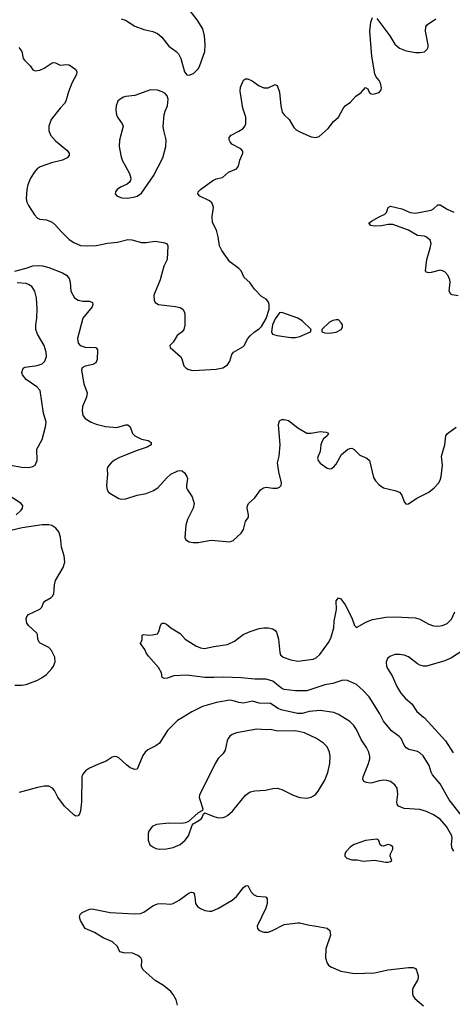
# Model space of a CAD drawing. Header units: inches. Extents: x 1308439 to 1441336, y 959892 to 1036309.
# Tile 133 of 167: x 1380793 to 1384617, y 1007458 to 1016172. Entities that reach past the tile are written whole.
import ezdxf

# ---------------------------------------------------------------- set-up
doc = ezdxf.new("R2010")
doc.units = ezdxf.units.IN
doc.header["$MEASUREMENT"] = 0
doc.layers.add('B3080', color=7, linetype='Continuous')
doc.layers.add('B3081', color=7, linetype='Continuous')

msp = doc.modelspace()

# ---------------------------------------------------------------- linework, layer by layer
at = {"layer": 'B3080', "color": 6}
for points, elevation in [([(1382237.6, 1010000), (1382187.6, 1009970), (1382099.2, 1009880.8), (1382029.6, 1009770), (1381995.7, 1009744.3), (1381924.3, 1009710), (1381900.8, 1009690), (1381881.3, 1009658.7), (1381830, 1009539.9), (1381810, 1009534.9), (1381770, 1009550.2), (1381736, 1009576), (1381670, 1009639), (1381650, 1009648.9), (1381630, 1009650.4), (1381610, 1009644.7), (1381556.2, 1009610), (1381502.6, 1009590), (1381410, 1009546.4), (1381375, 1009525), (1381350, 1009495.5), (1381341.2, 1009470), (1381339.7, 1009250), (1381330.1, 1009169.9), (1381324.7, 1009150), (1381310, 1009125.6), (1381290, 1009122.8), (1381270, 1009134.7), (1381190, 1009212.6), (1381131.1, 1009290), (1381098.9, 1009350), (1381083.2, 1009370), (1381050, 1009387.5), (1381010, 1009387.2), (1380950, 1009376.2), (1380787.7, 1009332.3)], 2800), ([(1384630, 1008814), (1384615.7, 1008835.7), (1384609.2, 1008869.2), (1384615.5, 1008930), (1384611.2, 1008950), (1384565.7, 1009030), (1384510, 1009096.4), (1384450, 1009135), (1384390, 1009165.1), (1384330, 1009181.2), (1384190, 1009190.8), (1384142.3, 1009210), (1384129.4, 1009229.4), (1384127.7, 1009247.7), (1384136.5, 1009316.5), (1384129.2, 1009369.2), (1384110, 1009398.9), (1384070, 1009428.4), (1384038.9, 1009438.9), (1384010, 1009441.4), (1383970, 1009435.4), (1383910, 1009416.6), (1383890, 1009415.7), (1383859.7, 1009419.7), (1383835, 1009430), (1383826.3, 1009450), (1383829, 1009470), (1383877.2, 1009590), (1383887.1, 1009630), (1383887.5, 1009650), (1383878.4, 1009690), (1383859.1, 1009730), (1383810, 1009801.9), (1383768.7, 1009890), (1383746.2, 1009926.2), (1383710, 1009960.2), (1383647.8, 1010000)], 2800), ([(1384697.6, 1009130), (1384590, 1009267.5), (1384508.4, 1009408.4), (1384443, 1009490), (1384431.3, 1009511.3), (1384412.6, 1009570), (1384357.8, 1009657.8), (1384330, 1009684.8), (1384310, 1009696.4), (1384233.8, 1009713.8), (1384207.7, 1009727.7), (1384190, 1009752.3), (1384165.7, 1009810), (1384148.3, 1009828.3), (1384078.5, 1009878.5), (1384010, 1009964.8), (1383992.2, 1010000)], 2700), ([(1384362.4, 1010000), (1384371.9, 1009991.9), (1384557.5, 1009790), (1384623.6, 1009683.6)], 2700), ([(1382188.6, 1007450), (1382176.4, 1007496.4), (1382150, 1007544.1), (1382129.2, 1007570), (1382065.1, 1007625.1), (1381988.9, 1007668.9), (1381882.8, 1007762.8), (1381869.8, 1007790), (1381872.4, 1007850), (1381862.8, 1007870), (1381836.4, 1007890), (1381790, 1007911.4), (1381710, 1007912.6), (1381682.1, 1007922.1), (1381672.8, 1007932.8), (1381656.4, 1007970), (1381611.7, 1008011.7), (1381530, 1008044.6), (1381452.5, 1008092.5), (1381370.7, 1008130), (1381330, 1008200.5), (1381321.5, 1008230), (1381326.8, 1008253.2), (1381344.5, 1008270), (1381410, 1008300.3), (1381430, 1008302.7), (1381591.1, 1008271.1), (1381810, 1008257.8), (1381859.3, 1008260.7), (1381890, 1008271.7), (1381971, 1008330), (1382010, 1008346.5), (1382050, 1008351.2), (1382130, 1008344.7), (1382150, 1008349.6), (1382202.1, 1008377.9), (1382290, 1008445.6), (1382310, 1008451.6), (1382325.9, 1008445.9), (1382335, 1008435), (1382341.7, 1008410), (1382347.4, 1008350), (1382364.1, 1008324.1), (1382390, 1008304.8), (1382428.6, 1008288.6), (1382470, 1008281.3), (1382490, 1008283), (1382550, 1008307.7), (1382670, 1008379.6), (1382710, 1008411.8), (1382770, 1008490.5), (1382790, 1008507.5), (1382810, 1008508.5), (1382834.7, 1008454.7), (1382858.1, 1008430), (1382890, 1008415.4), (1382962, 1008410), (1382970, 1008405.4), (1382979, 1008390), (1382978.8, 1008350), (1382968.8, 1008310), (1382892.5, 1008150), (1382893.4, 1008130), (1382910.4, 1008110), (1382950, 1008096.3), (1382990, 1008097.1), (1383026, 1008110), (1383130, 1008162.9), (1383250, 1008178.1), (1383270, 1008178.4), (1383339.7, 1008159.7), (1383414.8, 1008150), (1383510.1, 1008130.1), (1383535.6, 1008110), (1383539.5, 1008070), (1383499.8, 1007950), (1383496.3, 1007870), (1383510, 1007822.4), (1383523.8, 1007803.8), (1383542, 1007790), (1383630.1, 1007750.1), (1383751.3, 1007731.3), (1383930, 1007737), (1384050, 1007762.7), (1384230, 1007782.6), (1384270, 1007782.6), (1384290, 1007774.5), (1384300.1, 1007760.1), (1384313.7, 1007710), (1384314.2, 1007690), (1384308.4, 1007670), (1384270, 1007607.8), (1384263.7, 1007590), (1384264.1, 1007550), (1384271.6, 1007530), (1384287, 1007510), (1384363.5, 1007443.5)], 2800)]:
    msp.add_lwpolyline(points, dxfattribs=dict(at, elevation=elevation))
at = {"layer": 'B3080', "color": 6, "elevation": 2900}
for points in [[(1382890, 1009893.7), (1382710, 1009860.2), (1382670, 1009844.8), (1382650.6, 1009829.4), (1382636, 1009810), (1382627.3, 1009790), (1382610, 1009707.1), (1382590, 1009676.5), (1382548.1, 1009631.9), (1382519.8, 1009590), (1382382.3, 1009310), (1382380.2, 1009290), (1382384.8, 1009270), (1382412.5, 1009187.5), (1382408, 1009172), (1382370, 1009151.5), (1382284, 1009076), (1382257, 1009063), (1382222.9, 1009057.1), (1382110, 1009061.6), (1382002, 1009050), (1381963.6, 1009030), (1381934.7, 1008990), (1381929.2, 1008970), (1381929.2, 1008909.2), (1381944.2, 1008870), (1381968.2, 1008850), (1381997.5, 1008837.5), (1382030, 1008832.1), (1382090, 1008833.2), (1382150, 1008844.5), (1382210, 1008871.9), (1382254, 1008910), (1382284.6, 1008950), (1382317.2, 1009042.8), (1382326, 1009054), (1382376.6, 1009083.4), (1382398.3, 1009101.7), (1382406, 1009110), (1382418, 1009142), (1382428.9, 1009151.1), (1382510, 1009118.8), (1382549.3, 1009109.3), (1382590, 1009110.9), (1382610, 1009116.6), (1382631, 1009129), (1382672.4, 1009167.6), (1382788.6, 1009310), (1382830, 1009337.5), (1382870, 1009345.7), (1382966.4, 1009353.6), (1383030, 1009368.7), (1383070, 1009370.1), (1383110, 1009360.1), (1383210, 1009307.8), (1383270, 1009288.4), (1383330, 1009281.8), (1383369, 1009291), (1383390, 1009302.7), (1383410, 1009319), (1383430, 1009344.6), (1383490, 1009442.9), (1383517.9, 1009510), (1383533.7, 1009590), (1383537.9, 1009650), (1383530.8, 1009690), (1383510, 1009735.4), (1383478.9, 1009770), (1383416.5, 1009810), (1383310, 1009859.6), (1383230, 1009878.5), (1383074.5, 1009874.5), (1383010, 1009890.3), (1382970, 1009887.7)], [(1383950, 1008918.2), (1383850, 1008907.7), (1383750, 1008872.3), (1383715.6, 1008850), (1383678, 1008810), (1383665.3, 1008790), (1383665.3, 1008770), (1383684.4, 1008750), (1383730, 1008736.8), (1383775.5, 1008735.5), (1383830, 1008725.6), (1383930, 1008734.2), (1384030, 1008714.7), (1384050, 1008714.3), (1384070, 1008722.3), (1384082.9, 1008730), (1384068.7, 1008770), (1384071.6, 1008790), (1384090.7, 1008830), (1384090.6, 1008850.6), (1384070, 1008867.3), (1384050.6, 1008870.6), (1384010, 1008858), (1383990, 1008860.9), (1383979.8, 1008870), (1383966.1, 1008906.1)]]:
    msp.add_lwpolyline(points, close=True, dxfattribs=at)
at = {"layer": 'B3081', "color": 6}
for points, elevation in [([(1381690, 1016180.8), (1381726.9, 1016166.9), (1381810, 1016113.6), (1381890, 1016086.3), (1381970, 1016066.2), (1382010.1, 1016050.1), (1382050, 1016017.5), (1382110, 1015938), (1382176.5, 1015890), (1382195.6, 1015870), (1382215.8, 1015830), (1382250, 1015710.8), (1382270, 1015685.5), (1382290, 1015681.3), (1382330, 1015696.9), (1382370, 1015736.5), (1382381.4, 1015758.6), (1382429.4, 1015890.6), (1382432.9, 1015950), (1382426.5, 1016030), (1382410.4, 1016090), (1382362.3, 1016170), (1382300.5, 1016250)], 3000), ([(1380786.2, 1015926.2), (1380810.2, 1015890), (1380824.7, 1015830), (1380833.9, 1015813.9), (1380884.4, 1015764.4), (1380910, 1015729.2), (1380930, 1015719.8), (1380970, 1015725.5), (1381010, 1015742.5), (1381070, 1015784.6), (1381090, 1015792.3), (1381110, 1015789), (1381150, 1015769.5), (1381210, 1015776.6), (1381230, 1015772.4), (1381290.1, 1015730.1), (1381298, 1015710), (1381294.3, 1015685.7), (1381255, 1015610), (1381225.5, 1015534.5), (1381201.6, 1015450), (1381189.6, 1015430), (1381150, 1015388.4), (1381071.9, 1015290), (1381051.2, 1015228.8), (1381050.7, 1015190), (1381065.7, 1015150), (1381110, 1015100.5), (1381210, 1015018.5), (1381229.6, 1014990), (1381231.2, 1014970), (1381212.4, 1014950), (1381170.2, 1014930), (1381074.7, 1014905.3), (1380975, 1014870), (1380948.2, 1014851.8), (1380927, 1014830), (1380889.6, 1014770), (1380865.9, 1014710), (1380856.8, 1014670), (1380849.7, 1014590), (1380856.3, 1014556.3), (1380870, 1014526.9), (1380923.7, 1014443.7), (1380950, 1014416.9), (1380970, 1014407.8), (1381030, 1014399.4), (1381078.8, 1014378.8), (1381110, 1014354.2), (1381158.5, 1014298.5), (1381230, 1014227.4), (1381270, 1014199.5), (1381330, 1014174.4), (1381389.5, 1014169.5), (1381470, 1014174.8), (1381570, 1014195.1), (1381658.1, 1014201.9), (1381750, 1014226.5), (1381783.4, 1014223.4), (1381870, 1014199.1), (1381910, 1014199.9), (1381990, 1014211.6), (1382061.2, 1014201.2), (1382093.4, 1014190), (1382102.5, 1014170), (1382096, 1014050), (1382067.5, 1013990), (1382034.1, 1013870), (1381983, 1013750), (1381978.8, 1013730), (1381980.2, 1013690), (1381989.6, 1013669.6), (1382019.5, 1013650), (1382170, 1013635), (1382210, 1013624.6), (1382235.1, 1013610), (1382247.6, 1013590), (1382251.9, 1013570), (1382251.7, 1013468.3), (1382244.4, 1013430), (1382230, 1013410.8), (1382183.7, 1013376.3), (1382150, 1013318.4), (1382120.7, 1013290), (1382124, 1013270), (1382214.9, 1013190), (1382225.5, 1013170), (1382244.2, 1013110), (1382262.4, 1013090), (1382280, 1013080), (1382309.4, 1013069.4), (1382330, 1013068.4), (1382530, 1013078.4), (1382589, 1013091), (1382630, 1013116), (1382649.9, 1013150.1), (1382668.5, 1013210), (1382682.5, 1013230), (1382763.7, 1013276.3), (1382775.7, 1013290), (1382809, 1013350), (1382830, 1013374.2), (1382867.6, 1013410), (1382910, 1013436.8), (1382930, 1013455.9), (1382972.4, 1013527.6), (1382997.4, 1013610), (1382996.6, 1013650), (1382990, 1013679.1), (1382970, 1013698.2), (1382930, 1013722.2), (1382867.9, 1013787.9), (1382826.2, 1013846.2), (1382776.2, 1013890), (1382749.8, 1013950), (1382730.7, 1013970), (1382651.3, 1014030), (1382579, 1014130), (1382559.9, 1014170), (1382548.4, 1014250), (1382532.2, 1014310), (1382497.5, 1014377.5), (1382493.6, 1014430), (1382504.4, 1014510), (1382501.2, 1014530), (1382490.7, 1014550), (1382470.7, 1014570), (1382386, 1014610), (1382367, 1014630), (1382369.1, 1014650), (1382389.8, 1014670), (1382500.7, 1014750), (1382530, 1014762.2), (1382585.1, 1014774.9), (1382638.1, 1014821.9), (1382708.2, 1014851.8), (1382725.6, 1014874.4), (1382738.5, 1014930), (1382765.7, 1014990), (1382765.1, 1015010), (1382746, 1015030), (1382667.7, 1015070), (1382651.7, 1015090), (1382644.4, 1015110), (1382643.9, 1015130), (1382663, 1015150), (1382730, 1015184.5), (1382767, 1015210), (1382784.1, 1015230), (1382792.5, 1015250), (1382790.8, 1015310), (1382764.8, 1015390), (1382741.8, 1015538.2), (1382744.5, 1015575.5), (1382770, 1015636.9), (1382789.9, 1015650.1), (1382810, 1015649.3), (1382847.4, 1015630), (1382910, 1015585.8), (1382950, 1015568.4), (1382990, 1015570.2), (1383050, 1015599.6), (1383069.2, 1015589.2), (1383090, 1015530.6), (1383100.1, 1015410), (1383114.1, 1015354.1), (1383129.3, 1015329.3), (1383175.9, 1015290), (1383217.3, 1015217.3), (1383237.7, 1015197.7), (1383270, 1015178.2), (1383370, 1015136.5), (1383410, 1015128.9), (1383440.9, 1015139.1), (1383520.9, 1015210), (1383565.6, 1015270), (1383609.9, 1015310.1), (1383652.9, 1015387.1), (1383670, 1015409.2), (1383717.5, 1015442.5), (1383763.5, 1015496.5), (1383812.3, 1015527.7), (1383850, 1015571.6), (1383870, 1015560.5), (1383881.5, 1015530), (1383890, 1015519.7), (1383910, 1015512.9), (1383942, 1015518), (1383970, 1015529.1), (1383988.5, 1015550), (1383991.9, 1015570), (1383981.4, 1015610), (1383970, 1015634.5), (1383941.4, 1015670), (1383932, 1015692), (1383904.9, 1015850), (1383888.3, 1016070), (1383896, 1016150), (1383910, 1016192.6)], 2900), ([(1383950, 1016183.6), (1384064.8, 1016030), (1384110, 1015956.9), (1384150, 1015921.1), (1384210, 1015896.2), (1384290, 1015880.7), (1384330, 1015880.8), (1384370, 1015888.9), (1384395.1, 1015910), (1384403.1, 1015930), (1384404.8, 1015950), (1384378.7, 1016070), (1384382.4, 1016110), (1384398.1, 1016130), (1384470, 1016179.7)], 2900), ([(1384668.5, 1013728.5), (1384615.8, 1013735.8), (1384603.2, 1013743.2), (1384589, 1013770), (1384597, 1013850), (1384594.6, 1013870), (1384575.9, 1013910), (1384550, 1013939.1), (1384530, 1013950.6), (1384510, 1013954.3), (1384430, 1013933.7), (1384410, 1013932.4), (1384390, 1013938.5), (1384380.3, 1013950), (1384390.2, 1014050), (1384422.1, 1014150), (1384429.9, 1014190), (1384419.7, 1014219.7), (1384390, 1014248.6), (1384370, 1014257.2), (1384310, 1014262.7), (1384230, 1014307.9), (1384090, 1014358.5), (1384050, 1014360.7), (1383990, 1014346.3), (1383925.8, 1014345.8), (1383897.2, 1014350), (1383878, 1014370), (1383903.6, 1014390), (1383970, 1014427.6), (1384020.4, 1014450), (1384033.8, 1014466.2), (1384048.6, 1014510), (1384070, 1014520.5), (1384170, 1014498.5), (1384245.5, 1014465.5), (1384290, 1014459.8), (1384430, 1014486), (1384450, 1014496.8), (1384490, 1014532.4), (1384510, 1014532.1), (1384570, 1014495), (1384630, 1014467.6)], 2800), ([(1380750, 1013947.2), (1380850, 1013972.6), (1380910, 1013992.9), (1380956.6, 1013996.6), (1380992.8, 1013992.8), (1381050, 1013978.6), (1381170, 1013932.9), (1381206.6, 1013910), (1381230, 1013880.9), (1381237.8, 1013850), (1381244.1, 1013770), (1381276.8, 1013710), (1381310, 1013689.3), (1381350, 1013682.4), (1381410, 1013679.8), (1381434.9, 1013670), (1381439.4, 1013650), (1381431.9, 1013630), (1381349.7, 1013530), (1381304.1, 1013350), (1381309.5, 1013310), (1381327.1, 1013287.1), (1381370, 1013274.1), (1381462, 1013270), (1381470, 1013266.7), (1381481.4, 1013250), (1381476.8, 1013163.2), (1381465.3, 1013134.7), (1381438.9, 1013121.1), (1381370, 1013104.5), (1381346.2, 1013090), (1381339.3, 1013070), (1381359.1, 1012950), (1381389, 1012870), (1381381.9, 1012830), (1381348.1, 1012750), (1381343.9, 1012710), (1381350.6, 1012670), (1381370, 1012643.1), (1381424.2, 1012610), (1381470, 1012591.8), (1381550, 1012570.6), (1381650, 1012563), (1381730, 1012587.6), (1381750, 1012585.5), (1381768.6, 1012568.6), (1381789.6, 1012510), (1381809, 1012489), (1381870, 1012459.2), (1381927.3, 1012447.3), (1381954.6, 1012430), (1381954, 1012410), (1381920.3, 1012390), (1381823.2, 1012356.8), (1381670, 1012295.1), (1381630, 1012273.3), (1381601.2, 1012250), (1381570, 1012210.9), (1381565.1, 1012190), (1381567.5, 1012150), (1381559.1, 1012050), (1381565.4, 1012010), (1381577.7, 1011990), (1381590, 1011980.2), (1381670, 1011934.7), (1381690, 1011928.6), (1381730, 1011931.8), (1381830, 1011965), (1381910, 1011979.2), (1381970, 1012001.6), (1382012.5, 1012030), (1382090, 1012113.8), (1382130, 1012149), (1382190, 1012179.4), (1382210, 1012182.9), (1382230, 1012178), (1382250, 1012162.7), (1382270.1, 1012130), (1382275.6, 1012110), (1382265.9, 1012050), (1382268.1, 1012028.1), (1382275.1, 1012010), (1382316.1, 1011950), (1382334.8, 1011890), (1382325.7, 1011850), (1382275.8, 1011750), (1382261.6, 1011698.4), (1382251.6, 1011590), (1382262, 1011570), (1382290, 1011551.4), (1382324.8, 1011544.8), (1382370, 1011544.3), (1382484.5, 1011564.5), (1382650, 1011551.8), (1382678.6, 1011561.4), (1382750, 1011628.2), (1382770, 1011660.7), (1382789.8, 1011730), (1382814, 1011770), (1382816.5, 1011790), (1382804.2, 1011850), (1382806.4, 1011870), (1382815.9, 1011890), (1382870, 1011940.6), (1382922.2, 1012010), (1382947.3, 1012030), (1382970, 1012034.8), (1383030, 1012025.4), (1383070, 1012026.1), (1383090, 1012034.3), (1383103.8, 1012050), (1383107.6, 1012072.4), (1383082.3, 1012170), (1383072.1, 1012250), (1383087.3, 1012310), (1383095.5, 1012410), (1383081.3, 1012590), (1383090, 1012621.5), (1383110, 1012634.6), (1383130, 1012634.4), (1383170, 1012624.8), (1383250, 1012560.1), (1383330, 1012512.3), (1383370, 1012511.7), (1383450, 1012526), (1383502.3, 1012522.3), (1383516.8, 1012516.8), (1383521.3, 1012510), (1383510.1, 1012490), (1383478.2, 1012461.8), (1383462.7, 1012437.3), (1383454.7, 1012410), (1383447.9, 1012350), (1383430.1, 1012310), (1383426.2, 1012290), (1383431.1, 1012270), (1383450, 1012245.8), (1383510, 1012202.2), (1383530, 1012197.2), (1383550, 1012200.7), (1383570, 1012214.7), (1383590, 1012238.4), (1383637.1, 1012322.9), (1383690, 1012368.5), (1383710, 1012378.4), (1383730, 1012380.7), (1383748.8, 1012368.8), (1383798.5, 1012318.5), (1383861.1, 1012290), (1383884.2, 1012270), (1383921, 1012121), (1383939.3, 1012090), (1383970, 1012056.2), (1384010, 1012027.4), (1384110, 1012005.5), (1384149.1, 1011989.1), (1384170, 1011963.7), (1384190, 1011903.8), (1384210, 1011885.7), (1384230, 1011887.4), (1384303.6, 1011936.4), (1384409, 1011990), (1384456.3, 1012030), (1384494, 1012070), (1384510, 1012098), (1384519.3, 1012130), (1384529.9, 1012230), (1384521.2, 1012310), (1384552, 1012408), (1384559.5, 1012490), (1384575.1, 1012510), (1384650, 1012564.8)], 2800), ([(1380710, 1012229.5), (1380811.9, 1012211.9), (1380870, 1012210.1), (1380910, 1012216.6), (1380930.4, 1012229.6), (1380947.9, 1012270), (1380944.2, 1012370), (1380990, 1012455.8), (1381021.3, 1012570), (1381026.7, 1012610), (1381003, 1012690), (1380972.7, 1012890), (1380944, 1012924), (1380850, 1012988.1), (1380817.3, 1013030), (1380812.3, 1013050), (1380819.8, 1013080.2), (1380828.3, 1013091.7), (1380842.2, 1013097.8), (1380948.1, 1013111.9), (1380992.5, 1013127.5), (1381015.7, 1013150), (1381028.5, 1013190), (1381026.9, 1013230), (1381010, 1013288.6), (1380949.9, 1013390), (1380936.6, 1013430), (1380935.5, 1013470), (1380945, 1013530), (1380948.3, 1013611.7), (1380940.1, 1013710), (1380925.2, 1013770), (1380899.4, 1013810), (1380870, 1013829.6), (1380850, 1013836.3), (1380770, 1013842.8)], 2800), ([(1380762.4, 1011790), (1380805.5, 1011830), (1380818.3, 1011850), (1380819.7, 1011870), (1380805.6, 1011890), (1380670, 1011978.9)], 2800), ([(1380750, 1010282), (1380810, 1010281.7), (1380850, 1010287), (1380950, 1010327.8), (1380990.8, 1010349.2), (1381030, 1010376.8), (1381077.8, 1010430), (1381090.9, 1010450), (1381105.5, 1010490), (1381103.7, 1010530), (1381075.2, 1010590), (1381050, 1010615.7), (1380973.9, 1010653.9), (1380963.6, 1010663.6), (1380953.7, 1010690), (1380949.9, 1010730), (1380942.9, 1010742.9), (1380869.4, 1010810), (1380856.9, 1010830), (1380850.9, 1010869.1), (1380856.8, 1010890), (1380870, 1010908.3), (1380970, 1010956.3), (1380987.6, 1010972.4), (1381002.4, 1011010), (1381013.8, 1011026.2), (1381070, 1011057.5), (1381083.1, 1011070), (1381094, 1011090), (1381100.4, 1011170), (1381108.6, 1011210), (1381176.8, 1011323.2), (1381192.1, 1011370), (1381187, 1011427), (1381163.3, 1011503.3), (1381151.9, 1011592), (1381138.1, 1011638.1), (1381112.9, 1011672.9), (1381076.3, 1011696.3), (1381050, 1011701.9), (1380990, 1011701.3), (1380815.9, 1011675.9), (1380725.3, 1011654.7)], 2800), ([(1383992.2, 1010000), (1383977.1, 1010030), (1383880.4, 1010180.4), (1383830, 1010235.6), (1383770, 1010286.7), (1383690, 1010324.4), (1383650, 1010325.9), (1383562.1, 1010297.9), (1383490, 1010284.9), (1383330, 1010231.6), (1383230, 1010231.4), (1383130, 1010244.4), (1383110, 1010253.2), (1383030, 1010316.7), (1382970, 1010334.7), (1382870, 1010335.6), (1382750, 1010346.8), (1382590, 1010354.1), (1382508.9, 1010348.9), (1382430.1, 1010349.9), (1382268.9, 1010371.1), (1382156.2, 1010363.8), (1382097, 1010343), (1382070, 1010340.5), (1382051.3, 1010351.3), (1382044.9, 1010390), (1382019.8, 1010439.8), (1381930, 1010538.5), (1381910, 1010569.7), (1381898.8, 1010598.8), (1381861.2, 1010650), (1381874.5, 1010685.5), (1381874.6, 1010725.4), (1381889.4, 1010730.6), (1381935.5, 1010724.5), (1381966.8, 1010726.8), (1382010, 1010736), (1382022.9, 1010757.1), (1382036.2, 1010810), (1382050, 1010830.4), (1382070, 1010831.8), (1382090, 1010823.1), (1382129.2, 1010789.2), (1382210, 1010739.5), (1382255.8, 1010690), (1382350.2, 1010630), (1382390, 1010611.6), (1382426.1, 1010606.1), (1382510, 1010624.5), (1382630, 1010642.9), (1382690, 1010671.5), (1382768.2, 1010730), (1382830, 1010756.5), (1382910, 1010783.4), (1382950, 1010789.5), (1382989.5, 1010789.5), (1383030, 1010781.5), (1383050, 1010766.7), (1383061.4, 1010750), (1383079.5, 1010690), (1383091.3, 1010570), (1383099.1, 1010550), (1383121.9, 1010530), (1383190, 1010505.6), (1383250, 1010494.7), (1383386.3, 1010513.7), (1383414.5, 1010525.5), (1383446.6, 1010553.4), (1383521.3, 1010658.7), (1383542.2, 1010697.8), (1383570.7, 1010790), (1383573.4, 1010850), (1383593.1, 1010953.1), (1383590.8, 1011029.2), (1383610, 1011054.9), (1383630, 1011046), (1383670, 1010994), (1383730, 1010876.9), (1383751.6, 1010811.6), (1383770, 1010792.6), (1383857.2, 1010842.8), (1383910, 1010864.1), (1384030, 1010883.1), (1384110, 1010888), (1384290, 1010878.1), (1384330, 1010867.2), (1384410, 1010821.2), (1384450, 1010806.4), (1384490, 1010804.1), (1384530, 1010811.4), (1384571.7, 1010828.2), (1384610, 1010867.7), (1384639.4, 1010930)], 2700), ([(1384758.5, 1010621.5), (1384610, 1010524.5), (1384550, 1010498), (1384390, 1010451.1), (1384362, 1010450), (1384330, 1010458), (1384308.4, 1010470), (1384230, 1010533.7), (1384190, 1010546.9), (1384150, 1010552.5), (1384110, 1010552.7), (1384064.1, 1010535.9), (1384043.1, 1010516.9), (1384033.3, 1010486.7), (1384035.6, 1010450), (1384043.1, 1010430), (1384085.8, 1010365.8), (1384126.7, 1010270), (1384163, 1010210), (1384203.8, 1010163.8), (1384258.5, 1010118.5), (1384304.1, 1010050), (1384362.4, 1010000)], 2700), ([(1383647.8, 1010000), (1383610, 1010024.1), (1383570, 1010039.9), (1383450, 1010059.3), (1383352.1, 1010047.9), (1383290, 1010030.2), (1383248.9, 1010031.1), (1383103.7, 1010063.7), (1383076.2, 1010076.2), (1383010, 1010118.7), (1382910, 1010123.1), (1382850, 1010141.5), (1382770, 1010123.2), (1382730, 1010127.7), (1382690, 1010142), (1382650, 1010148.9), (1382531, 1010130), (1382410, 1010092.8), (1382314.1, 1010045.9), (1382237.6, 1010000)], 2800)]:
    msp.add_lwpolyline(points, dxfattribs=dict(at, elevation=elevation))
for points, elevation in [([(1381950, 1015550.6), (1381810, 1015502.4), (1381730, 1015491.7), (1381710, 1015485), (1381681.8, 1015470), (1381661.2, 1015450), (1381645.4, 1015410), (1381643.6, 1015370), (1381648.4, 1015330), (1381657, 1015310), (1381699.2, 1015250), (1381706, 1015230), (1381673.5, 1015106.5), (1381673.1, 1015050), (1381685.4, 1014970), (1381697.7, 1014930), (1381762.5, 1014810), (1381774.8, 1014770), (1381772.9, 1014750), (1381761.3, 1014730), (1381743.8, 1014716.2), (1381683.1, 1014690), (1381653.1, 1014670), (1381639.6, 1014650), (1381637.4, 1014630), (1381653, 1014610), (1381696.6, 1014596.6), (1381750, 1014593.2), (1381810, 1014603.6), (1381830, 1014610.1), (1381870, 1014637.1), (1381975.5, 1014790), (1382058.6, 1014950), (1382085.5, 1015050), (1382088.6, 1015110), (1382066.4, 1015190), (1382061.4, 1015230), (1382068.7, 1015331.3), (1382077.4, 1015362.6), (1382099.2, 1015410), (1382106.2, 1015470), (1382097.6, 1015497.6), (1382078.7, 1015518.7), (1382053.4, 1015533.4), (1382010, 1015547)], 3000), ([(1383110, 1013581.8), (1383090, 1013577.2), (1383050, 1013523.7), (1383027, 1013470), (1383018.6, 1013410), (1383028.5, 1013388.5), (1383070, 1013375.9), (1383190, 1013360.6), (1383230, 1013359.2), (1383270, 1013367.9), (1383362, 1013410), (1383369, 1013430), (1383290, 1013505.4), (1383250, 1013531.8)], 2900), ([(1383590, 1013516.2), (1383562, 1013510), (1383530, 1013495.1), (1383464.7, 1013430), (1383462, 1013410), (1383490, 1013400.7), (1383530, 1013396.3), (1383590, 1013406.7), (1383635.1, 1013430), (1383647, 1013450), (1383645.1, 1013470), (1383635.6, 1013490), (1383610, 1013514.5)], 2900)]:
    msp.add_lwpolyline(points, close=True, dxfattribs=dict(at, elevation=elevation))

doc.saveas('drawing.dxf')
